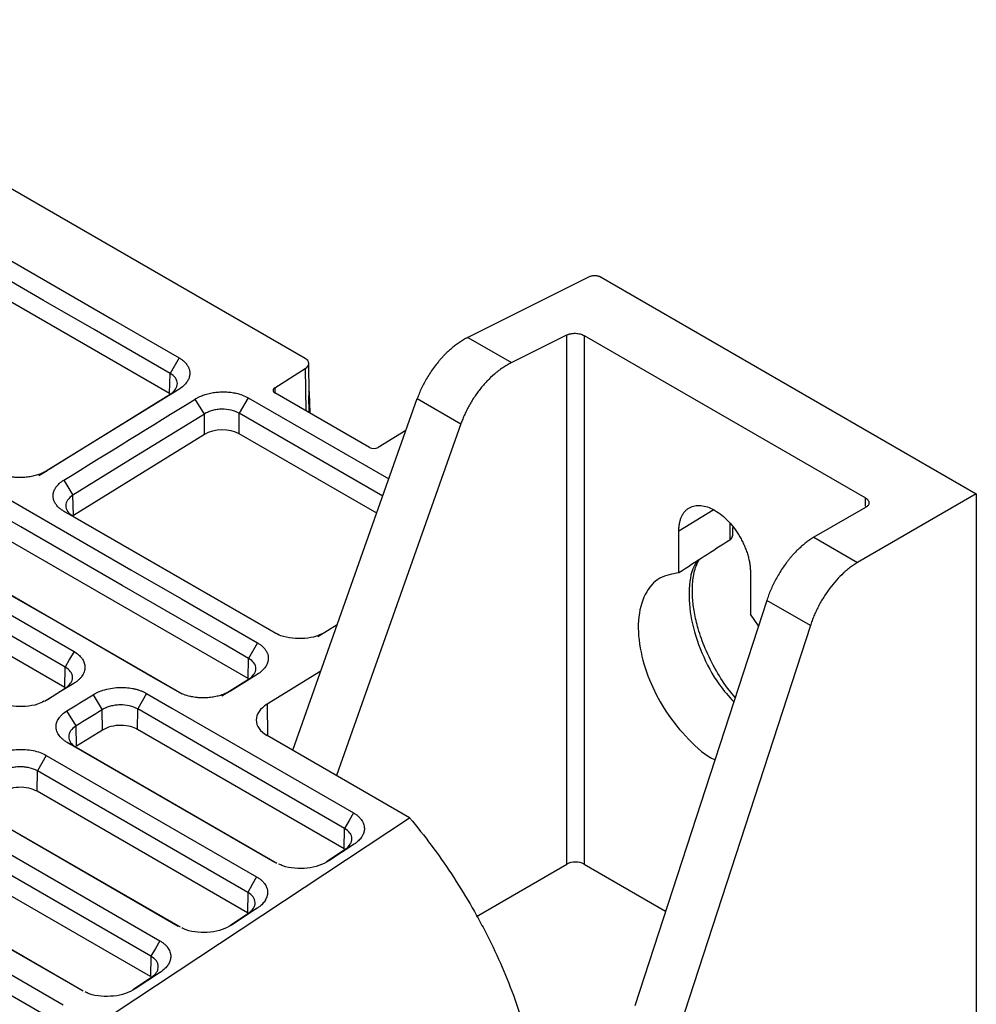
# Model space of a CAD drawing. Header units: millimetres. Extents: x -1111 to 1147, y -743 to 1146.
# Tile 203 of 203: x 1014 to 1091, y 1015 to 1095. Entities that reach past the tile are written whole.
import ezdxf

# ---------------------------------------------------------------- set-up
doc = ezdxf.new("R2010")
doc.units = ezdxf.units.MM

msp = doc.modelspace()

# ---------------------------------------------------------------- linework, layer by layer
at = {"color": 7, "linetype": 'Continuous', "lineweight": 25}
for p, q in [((989.538, 1094.674), (1037.081, 1067.228)), ((1032.455, 1041.257), (950.429, 1088.61)), ((950.467, 1082.635), (1018.349, 1043.448)), ((1017.63, 1042.188), (949.748, 1081.375)), ((1017.605, 1040.537), (949.723, 1079.725)), ((1060.103, 1073.819), (1050.274, 1068.911)), ((1061.075, 1073.79), (1091.498, 1056.227)), ((1026.092, 1064.362), (1010.533, 1073.344)), ((1050.274, 1068.911), (1053.809, 1066.87)), ((1053.809, 1066.87), (1058.304, 1069.114)), ((1058.304, 1026.204), (1058.304, 1069.114)), ((1059.693, 1069.073), (1082.503, 1055.905)), ((1059.693, 1069.073), (1059.693, 1026.217)), ((1026.86, 1067.258), (1026.141, 1065.998)), ((1037.411, 1064.344), (1037.374, 1066.816)), ((1026.092, 1064.362), (1026.141, 1065.998)), ((1034.627, 1064.839), (1037.088, 1066.386)), ((1015.484, 1057.728), (1026.14, 1064.308)), ((1026.835, 1064.695), (1016.179, 1058.115)), ((1026.835, 1064.695), (1026.14, 1064.308)), ((1042.3, 1059.991), (1034.63, 1064.418)), ((1037.404, 1062.817), (1037.377, 1064.183)), ((1037.498, 1062.763), (1037.448, 1064.416)), ((1028.919, 1062.704), (1028.175, 1063.921)), ((1032.465, 1064.022), (1031.746, 1062.762)), ((1032.465, 1064.022), (1043.868, 1057.44)), ((1036.081, 1035.444), (1046.175, 1063.956)), ((1046.175, 1063.956), (1049.71, 1061.915)), ((1028.919, 1061.04), (1028.919, 1062.704)), ((1043.375, 1056.049), (1031.746, 1062.762)), ((1031.746, 1061.098), (1031.746, 1062.762)), ((1049.71, 1061.915), (1039.617, 1033.403)), ((1028.919, 1061.04), (1018.312, 1054.491)), ((1042.886, 1054.667), (1031.746, 1061.098)), ((1045.259, 1061.371), (1043.004, 1060.003)), ((1015.484, 1057.728), (1016.179, 1058.115)), ((1017.519, 1057.341), (1018.263, 1056.124)), ((1018.312, 1054.491), (1018.263, 1056.124)), ((1091.498, 1056.227), (1081.871, 1050.67)), ((1091.498, 1056.227), (1091.498, 940.653)), ((1034.563, 1044.982), (1017.545, 1054.807)), ((1017.545, 1054.807), (1018.264, 1054.434)), ((1082.527, 1055.131), (1078.336, 1052.711)), ((1018.264, 1054.434), (1034.903, 1044.829)), ((1067.385, 1049.829), (1067.385, 1053.229)), ((1071.772, 1053.016), (1071.772, 1053.497)), ((1078.336, 1052.711), (1081.871, 1050.67)), ((1073.184, 1049.882), (1073.184, 1046.482)), ((1074.513, 1047.597), (1063.81, 1014.728)), ((1078.049, 1045.556), (1074.513, 1047.597)), ((1073.841, 1045.534), (1073.184, 1046.482)), ((1038.111, 1044.666), (1039.691, 1045.641)), ((1078.049, 1045.556), (1067.346, 1012.687)), ((1033.224, 1044.153), (1032.505, 1042.894)), ((1032.455, 1041.257), (1032.505, 1042.894)), ((1017.605, 1040.537), (1017.63, 1042.188)), ((1038.354, 1041.865), (1034.002, 1039.178)), ((1030.333, 1039.863), (1032.504, 1041.204)), ((1033.199, 1041.59), (1031.028, 1040.249)), ((1033.199, 1041.59), (1032.504, 1041.204)), ((1018.325, 1040.854), (1017.63, 1040.468)), ((1031.028, 1040.249), (1030.333, 1039.863)), ((1019.892, 1039.949), (1020.636, 1038.732)), ((1024.233, 1040.051), (1023.514, 1038.791)), ((1018.515, 1037.422), (1017.771, 1038.639)), ((1020.661, 1037.084), (1020.636, 1038.732)), ((1023.489, 1037.141), (1023.514, 1038.791)), ((1018.539, 1035.774), (1018.515, 1037.422)), ((1020.661, 1037.084), (1018.539, 1035.774)), ((1040.257, 1027.461), (1023.489, 1037.141)), ((1045.559, 1029.972), (1034.003, 1036.643)), ((1034.637, 1026.354), (1017.796, 1036.076)), ((1018.515, 1035.703), (1034.795, 1026.305)), ((1016.101, 1035.03), (1015.382, 1033.77)), ((1016.101, 1035.03), (1033.153, 1025.186)), ((1015.357, 1032.119), (1015.382, 1033.77)), ((1032.434, 1023.926), (1015.382, 1033.77)), ((1032.409, 1022.276), (1015.357, 1032.119)), ((1026.79, 1021.169), (1009.664, 1031.055)), ((1010.383, 1030.682), (1026.947, 1021.12)), ((1000.88, 1000.453), (1045.559, 1029.972)), ((1007.969, 1030.009), (1025.305, 1020.001)), ((1040.257, 1027.461), (1040.281, 1029.111)), ((1024.586, 1018.741), (1007.25, 1028.749)), ((1038.819, 1026.424), (1040.331, 1027.423)), ((1041.051, 1027.824), (1039.004, 1026.472)), ((1041.051, 1027.824), (1040.331, 1027.423)), ((1024.561, 1017.091), (1007.226, 1027.098)), ((1018.942, 1015.984), (1001.532, 1026.034)), ((1050.969, 1021.97), (1058.304, 1026.204)), ((1059.693, 1026.217), (1066.308, 1022.399)), ((1002.251, 1025.661), (1019.099, 1015.935)), ((1032.434, 1023.926), (1032.409, 1022.276)), ((1032.483, 1022.238), (1033.203, 1022.639)), ((1024.586, 1018.741), (1024.561, 1017.091)), ((1023.123, 1016.054), (1024.635, 1017.053)), ((1025.356, 1017.454), (1023.308, 1016.102)), ((1024.635, 1017.053), (1025.356, 1017.454))]:
    msp.add_line(p, q, dxfattribs=at)
at = {"color": 250, "linetype": 'Continuous', "lineweight": 25}
for p, q in [((1037.088, 1066.386), (1037.139, 1062.97)), ((1034.627, 1064.839), (1034.633, 1064.436)), ((1082.503, 1055.241), (1082.503, 1055.905)), ((1067.385, 1053.229), (1070.16, 1054.946)), ((1082.503, 1055.117), (1082.503, 1055.154)), ((1071.504, 1053.86), (1071.504, 1052.481)), ((1034.002, 1039.178), (1034.041, 1036.621))]:
    msp.add_line(p, q, dxfattribs=at)
at = {"color": 7, "linetype": 'Continuous', "lineweight": 25, "flags": 128}
for points in [[(951.148, 1091.535), (953.2, 1090.35), (961.407, 1085.613), (965.51, 1083.244), (969.613, 1080.875), (973.717, 1078.506), (981.924, 1073.769), (986.027, 1071.4), (990.13, 1069.031), (994.234, 1066.662), (1002.441, 1061.924), (1006.544, 1059.555), (1010.647, 1057.187), (1014.751, 1054.818), (1022.958, 1050.08), (1027.061, 1047.711), (1033.224, 1044.153)], [(1032.505, 1042.894), (1030.453, 1044.078), (1022.246, 1048.816), (1018.143, 1051.185), (1014.04, 1053.553), (1009.936, 1055.922), (1001.729, 1060.66), (997.626, 1063.029), (993.523, 1065.398), (989.419, 1067.766), (981.212, 1072.504), (977.109, 1074.873), (973.006, 1077.242), (968.902, 1079.611), (952.488, 1089.086), (950.429, 1090.275)], [(1026.785, 1040.18), (1024.802, 1041.324), (1016.872, 1045.902), (1012.907, 1048.191), (1008.942, 1050.48), (1004.976, 1052.77), (997.046, 1057.348), (993.081, 1059.637), (989.116, 1061.926), (981.185, 1066.504), (977.22, 1068.793), (973.255, 1071.082), (965.325, 1075.66), (961.359, 1077.949), (957.394, 1080.238), (953.429, 1082.527), (944.713, 1087.559)], [(945.432, 1087.186), (947.414, 1086.042), (955.345, 1081.464), (959.31, 1079.175), (963.275, 1076.885), (967.24, 1074.596), (975.171, 1070.018), (979.136, 1067.729), (983.101, 1065.44), (991.031, 1060.862), (994.996, 1058.573), (998.962, 1056.284), (1006.892, 1051.706), (1010.857, 1049.417), (1014.822, 1047.128), (1018.788, 1044.839), (1027.125, 1040.026)], [(1011.252, 1076.268), (1013.304, 1075.084), (1017.408, 1072.715), (1021.512, 1070.345), (1026.86, 1067.258)], [(1026.141, 1065.998), (1024.089, 1067.183), (1019.985, 1069.552), (1015.881, 1071.921), (1010.533, 1075.008)], [(1028.919, 1062.704), (1026.901, 1061.458), (1022.582, 1058.791), (1018.263, 1056.124)], [(1018.349, 1043.448), (1017.989, 1042.818), (1017.63, 1042.188)], [(1015.959, 1039.436), (1016.569, 1039.813), (1017.63, 1040.468)], [(1018.325, 1040.854), (1017.264, 1040.199), (1016.203, 1039.544)], [(1024.233, 1040.051), (1026.284, 1038.867), (1034.491, 1034.129), (1041, 1030.371)], [(1040.281, 1029.111), (1038.23, 1030.296), (1030.023, 1035.033), (1023.514, 1038.791)], [(1017.796, 1036.076), (1018.155, 1035.89), (1018.515, 1035.703)], [(1041, 1030.371), (1040.641, 1029.741), (1040.281, 1029.111)], [(999.838, 1024.988), (1001.889, 1023.803), (1010.096, 1019.066), (1017.457, 1014.816)], [(1033.153, 1025.186), (1032.793, 1024.556), (1032.434, 1023.926)], [(999.119, 1023.728), (1001.17, 1022.543), (1009.377, 1017.806), (1016.738, 1013.556)], [(1033.203, 1022.639), (1032.18, 1021.963), (1031.156, 1021.287)], [(1030.971, 1021.239), (1031.459, 1021.561), (1032.483, 1022.238)], [(1025.305, 1020.001), (1024.945, 1019.371), (1024.586, 1018.741)]]:
    msp.add_lwpolyline(points, dxfattribs=at)
at = {"color": 7, "linetype": 'Continuous', "lineweight": 25}
for centre, major_axis, ratio, start_param, end_param in [((1036.374, 1066.791), (1, 0.031), 0.597368, 5.488315, 7.050384), ((1036.448, 1064.385), (1, 0.031), 0.597368, 5.886123, 6.589549), ((1036.411, 1064.318), (1, 0.031), 0.597368, 6.002896, 6.273561), ((1030.332, 1060.223), (2, 0.064), 0.597533, 0.766538, 2.336422), ((1042.653, 1060.209), (0.5, 0.016), 0.596644, 3.908232, 5.470302), ((1036.123, 1037.953), (2.999, 0.093), 0.597145, 2.337751, 3.908776), ((1058.986, 1025.781), (1, 0.031), 0.597073, 0.766686, 2.302576)]:
    msp.add_ellipse(centre, major_axis=major_axis, ratio=ratio, start_param=start_param, end_param=end_param, dxfattribs=at)
for points, knots in [([(1061.075, 1073.79), (1061.054, 1073.801), (1061.012, 1073.824), (1060.941, 1073.852), (1060.848, 1073.881), (1060.732, 1073.905), (1060.593, 1073.916), (1060.453, 1073.913), (1060.322, 1073.894), (1060.202, 1073.863), (1060.136, 1073.834), (1060.103, 1073.819)], [0, 0, 0, 0, 0.080267, 0.160037, 0.240537, 0.370007, 0.499995, 0.629494, 0.759512, 0.879625, 1, 1, 1, 1]), ([(1050.274, 1068.911), (1050.214, 1068.88), (1050.096, 1068.819), (1049.921, 1068.72), (1049.751, 1068.616), (1049.588, 1068.509), (1049.43, 1068.399), (1049.279, 1068.288), (1049.133, 1068.175), (1048.994, 1068.061), (1048.861, 1067.947), (1048.734, 1067.834), (1048.613, 1067.722), (1048.499, 1067.612), (1048.39, 1067.503), (1048.287, 1067.397), (1048.191, 1067.294), (1048.1, 1067.194), (1048.015, 1067.098), (1047.935, 1067.005), (1047.773, 1066.811), (1047.535, 1066.507), (1047.238, 1066.083), (1046.969, 1065.654), (1046.728, 1065.224), (1046.515, 1064.796), (1046.329, 1064.374), (1046.226, 1064.094), (1046.175, 1063.956)], [0, 0, 0, 0, 0.035631, 0.070227, 0.10379, 0.136318, 0.167812, 0.198272, 0.227697, 0.256089, 0.283446, 0.309768, 0.335057, 0.359311, 0.382531, 0.404716, 0.425868, 0.445985, 0.465067, 0.483115, 0.500129, 0.576961, 0.651985, 0.725202, 0.796612, 0.866215, 0.93401, 1, 1, 1, 1]), ([(1058.304, 1069.114), (1058.327, 1069.125), (1058.373, 1069.147), (1058.449, 1069.175), (1058.529, 1069.199), (1058.646, 1069.226), (1058.804, 1069.248), (1059.003, 1069.253), (1059.203, 1069.237), (1059.388, 1069.198), (1059.556, 1069.144), (1059.647, 1069.097), (1059.693, 1069.073)], [0, 0, 0, 0, 0.060374, 0.120274, 0.180217, 0.240721, 0.370302, 0.500221, 0.629773, 0.759662, 0.879743, 1, 1, 1, 1]), ([(1026.86, 1067.258), (1026.899, 1067.236), (1026.975, 1067.189), (1027.07, 1067.124), (1027.171, 1067.047), (1027.254, 1066.977), (1027.349, 1066.885), (1027.417, 1066.81), (1027.494, 1066.713), (1027.561, 1066.614), (1027.616, 1066.512), (1027.658, 1066.418), (1027.688, 1066.333), (1027.728, 1066.18), (1027.747, 1065.967), (1027.714, 1065.766), (1027.665, 1065.611), (1027.62, 1065.502), (1027.562, 1065.395), (1027.448, 1065.217), (1027.238, 1064.978), (1026.979, 1064.783), (1026.835, 1064.695)], [2, 2, 2, 2, 2.113026, 2.228372, 2.304805, 2.456708, 2.532259, 2.682731, 2.757736, 2.90746, 3.057064, 3.131915, 3.245566, 3.361694, 3.67119, 3.980626, 4.058024, 4.212601, 4.366981, 4.444208, 4.865254, 5.285547, 5.285547, 5.285547, 5.285547]), ([(1053.809, 1066.87), (1053.75, 1066.839), (1053.632, 1066.779), (1053.455, 1066.678), (1053.279, 1066.571), (1053.104, 1066.456), (1052.929, 1066.333), (1052.755, 1066.203), (1052.431, 1065.944), (1051.965, 1065.521), (1051.387, 1064.884), (1050.858, 1064.184), (1050.471, 1063.563), (1050.199, 1063.057), (1050.017, 1062.68), (1049.852, 1062.299), (1049.757, 1062.043), (1049.71, 1061.915)], [0, 0, 0, 0, 0.035114, 0.070089, 0.104982, 0.139848, 0.174747, 0.209733, 0.244865, 0.372441, 0.500086, 0.627644, 0.755267, 0.816593, 0.877619, 0.938653, 1, 1, 1, 1]), ([(1026.14, 1064.308), (1026.326, 1064.429), (1026.474, 1064.568), (1026.624, 1064.789), (1026.662, 1064.866), (1026.713, 1065.021), (1026.726, 1065.098), (1026.727, 1065.331), (1026.674, 1065.486), (1026.475, 1065.765), (1026.327, 1065.893), (1026.141, 1065.998)], [0, 0, 0, 0, 0.25, 0.25, 0.375, 0.375, 0.5, 0.5, 0.75, 0.75, 1, 1, 1, 1]), ([(1028.175, 1063.921), (1028.253, 1063.969), (1028.42, 1064.062), (1028.664, 1064.172), (1028.955, 1064.28), (1029.295, 1064.378), (1029.655, 1064.446), (1030.023, 1064.49), (1030.397, 1064.511), (1030.734, 1064.499), (1030.991, 1064.475), (1031.173, 1064.452), (1031.351, 1064.421), (1031.637, 1064.36), (1032.019, 1064.246), (1032.325, 1064.103), (1032.465, 1064.022)], [2, 2, 2, 2, 2.228679, 2.463688, 2.618845, 2.926985, 3.234605, 3.389374, 3.698809, 4.008338, 4.085776, 4.240461, 4.394986, 4.472293, 4.87644, 5.285383, 5.285383, 5.285383, 5.285383]), ([(1034.627, 1064.839), (1034.535, 1064.781), (1034.483, 1064.703), (1034.484, 1064.548), (1034.537, 1064.472), (1034.63, 1064.418)], [0, 0, 0, 0, 0.5, 0.5, 1, 1, 1, 1]), ([(1031.746, 1062.762), (1031.56, 1062.872), (1031.337, 1062.958), (1030.856, 1063.072), (1030.591, 1063.1), (1030.201, 1063.093), (1030.069, 1063.083), (1029.812, 1063.047), (1029.688, 1063.021), (1029.447, 1062.954), (1029.33, 1062.913), (1029.113, 1062.818), (1029.012, 1062.764), (1028.919, 1062.704)], [0, 0, 0, 0, 0.25, 0.25, 0.5, 0.5, 0.625, 0.625, 0.75, 0.75, 0.875, 0.875, 1, 1, 1, 1]), ([(1016.179, 1058.115), (1016.127, 1058.083), (1015.968, 1057.992), (1015.735, 1057.884), (1015.426, 1057.77), (1015.101, 1057.677), (1014.754, 1057.611), (1014.39, 1057.567), (1014.013, 1057.548), (1013.674, 1057.561), (1013.415, 1057.585), (1013.232, 1057.609), (1013.054, 1057.641), (1012.766, 1057.704), (1012.383, 1057.819), (1012.076, 1057.964), (1011.936, 1058.045)], [2, 2, 2, 2, 2.153367, 2.456306, 2.606443, 2.90527, 3.20398, 3.36266, 3.679778, 3.996864, 4.076189, 4.23462, 4.392828, 4.471951, 4.88519, 5.302523, 5.302523, 5.302523, 5.302523]), ([(1017.545, 1054.807), (1017.466, 1054.852), (1017.318, 1054.948), (1017.146, 1055.088), (1016.978, 1055.255), (1016.827, 1055.451), (1016.726, 1055.661), (1016.663, 1055.879), (1016.642, 1056.104), (1016.674, 1056.307), (1016.724, 1056.463), (1016.761, 1056.551), (1016.817, 1056.659), (1016.923, 1056.83), (1017.14, 1057.076), (1017.383, 1057.257), (1017.519, 1057.341)], [2, 2, 2, 2, 2.232886, 2.466113, 2.620349, 2.927094, 3.233599, 3.392227, 3.709325, 4.026521, 4.105887, 4.264407, 4.343566, 4.501859, 4.899147, 5.302804, 5.302804, 5.302804, 5.302804]), ([(1018.263, 1056.124), (1018.076, 1056.007), (1017.931, 1055.874), (1017.729, 1055.579), (1017.677, 1055.425), (1017.677, 1055.19), (1017.69, 1055.113), (1017.741, 1054.962), (1017.779, 1054.887), (1017.88, 1054.744), (1017.941, 1054.677), (1018.086, 1054.549), (1018.17, 1054.489), (1018.264, 1054.434)], [0, 0, 0, 0, 0.25, 0.25, 0.5, 0.5, 0.625, 0.625, 0.75, 0.75, 0.875, 0.875, 1, 1, 1, 1]), ([(1067.385, 1053.229), (1067.386, 1053.283), (1067.387, 1053.392), (1067.398, 1053.549), (1067.415, 1053.701), (1067.439, 1053.847), (1067.469, 1053.988), (1067.507, 1054.123), (1067.551, 1054.253), (1067.62, 1054.42), (1067.722, 1054.613), (1067.872, 1054.814), (1068.045, 1054.983), (1068.301, 1055.158), (1068.664, 1055.293), (1069.161, 1055.313), (1069.708, 1055.192), (1070.285, 1054.925), (1070.862, 1054.526), (1071.408, 1054.016), (1071.905, 1053.422), (1072.268, 1052.868), (1072.524, 1052.398), (1072.697, 1052.029), (1072.847, 1051.655), (1072.97, 1051.282), (1073.066, 1050.916), (1073.134, 1050.56), (1073.176, 1050.213), (1073.181, 1049.992), (1073.184, 1049.882)], [0, 0, 0, 0, 0.015651, 0.031191, 0.046658, 0.062089, 0.077521, 0.092991, 0.108538, 0.124197, 0.156142, 0.188126, 0.219857, 0.251629, 0.312722, 0.373855, 0.436312, 0.500018, 0.563724, 0.626181, 0.687273, 0.748407, 0.780139, 0.81191, 0.843855, 0.875839, 0.907021, 0.937909, 0.968803, 1, 1, 1, 1]), ([(1082.503, 1055.905), (1082.524, 1055.892), (1082.566, 1055.866), (1082.621, 1055.824), (1082.67, 1055.779), (1082.727, 1055.714), (1082.779, 1055.626), (1082.802, 1055.515), (1082.786, 1055.404), (1082.731, 1055.301), (1082.646, 1055.207), (1082.566, 1055.156), (1082.527, 1055.131)], [0, 0, 0, 0, 0.0603372, 0.1202023, 0.1801138, 0.240589, 0.3701259, 0.5000293, 0.6295958, 0.7595293, 0.8796719, 1, 1, 1, 1]), ([(1071.504, 1052.481), (1071.547, 1052.515), (1071.636, 1052.583), (1071.719, 1052.723), (1071.767, 1052.87), (1071.768, 1052.971), (1071.769, 1053.016)], [0, 0, 0, 0, 0.263492, 0.536772, 0.792546, 1, 1, 1, 1]), ([(1078.336, 1052.711), (1078.28, 1052.678), (1078.169, 1052.613), (1078.006, 1052.506), (1077.848, 1052.396), (1077.696, 1052.283), (1077.548, 1052.167), (1077.407, 1052.05), (1077.271, 1051.931), (1077.141, 1051.812), (1077.017, 1051.693), (1076.899, 1051.575), (1076.786, 1051.458), (1076.68, 1051.343), (1076.578, 1051.23), (1076.483, 1051.12), (1076.393, 1051.013), (1076.308, 1050.91), (1076.229, 1050.81), (1076.155, 1050.714), (1076.003, 1050.514), (1075.781, 1050.201), (1075.504, 1049.766), (1075.253, 1049.326), (1075.029, 1048.886), (1074.831, 1048.45), (1074.657, 1048.02), (1074.561, 1047.737), (1074.513, 1047.597)], [0, 0, 0, 0, 0.035631, 0.070228, 0.10379, 0.136319, 0.167813, 0.198273, 0.227698, 0.25609, 0.283447, 0.309769, 0.335058, 0.359312, 0.382532, 0.404717, 0.425868, 0.445985, 0.465067, 0.483116, 0.500129, 0.576961, 0.651986, 0.725202, 0.796612, 0.866215, 0.934011, 1, 1, 1, 1]), ([(1071.951, 1039.729), (1071.791, 1039.914), (1071.229, 1040.566), (1070.373, 1041.908), (1069.514, 1043.612), (1068.944, 1045.223), (1068.622, 1046.6), (1068.465, 1047.877), (1068.484, 1049.125), (1068.672, 1050.2), (1068.929, 1050.691), (1069.033, 1050.89)], [0, 0, 0, 0, 0.054273, 0.191025, 0.336876, 0.462348, 0.567475, 0.665521, 0.783405, 0.912308, 1, 1, 1, 1]), ([(1081.871, 1050.67), (1081.816, 1050.637), (1081.706, 1050.572), (1081.541, 1050.465), (1081.377, 1050.351), (1081.213, 1050.228), (1081.05, 1050.099), (1080.888, 1049.962), (1080.586, 1049.691), (1080.151, 1049.25), (1079.612, 1048.59), (1079.119, 1047.869), (1078.758, 1047.233), (1078.504, 1046.717), (1078.334, 1046.332), (1078.18, 1045.945), (1078.093, 1045.686), (1078.049, 1045.556)], [0, 0, 0, 0, 0.035114, 0.070089, 0.104982, 0.139848, 0.174747, 0.209733, 0.244865, 0.372441, 0.500086, 0.627644, 0.755267, 0.816593, 0.877619, 0.938653, 1, 1, 1, 1]), ([(1067.385, 1049.829), (1066.847, 1049.734), (1065.718, 1049.536), (1064.542, 1048.173), (1063.985, 1046.067), (1064.189, 1043.488), (1065.027, 1040.888), (1066.363, 1038.403), (1068.143, 1036.277), (1069.581, 1034.949), (1070.3, 1034.683), (1070.307, 1034.681)], [0, 0, 0, 0, 0.11681, 0.244963, 0.378121, 0.508341, 0.628641, 0.741806, 0.86639, 0.998604, 1, 1, 1, 1]), ([(1038.509, 1044.921), (1038.345, 1044.839), (1037.921, 1044.629), (1037.045, 1044.482), (1036.038, 1044.49), (1035.173, 1044.677), (1034.741, 1044.894), (1034.563, 1044.982)], [0, 0, 0, 0, 0.144509, 0.373335, 0.60434, 0.837311, 1, 1, 1, 1]), ([(1033.224, 1044.153), (1033.263, 1044.131), (1033.339, 1044.085), (1033.434, 1044.019), (1033.535, 1043.943), (1033.618, 1043.872), (1033.713, 1043.78), (1033.781, 1043.705), (1033.858, 1043.608), (1033.925, 1043.509), (1033.98, 1043.407), (1034.021, 1043.314), (1034.052, 1043.228), (1034.092, 1043.075), (1034.111, 1042.863), (1034.078, 1042.661), (1034.029, 1042.507), (1033.984, 1042.397), (1033.926, 1042.29), (1033.812, 1042.112), (1033.602, 1041.873), (1033.343, 1041.679), (1033.199, 1041.59)], [2, 2, 2, 2, 2.113027, 2.228372, 2.304805, 2.456709, 2.532259, 2.682731, 2.757735, 2.907457, 3.057057, 3.131908, 3.245557, 3.361684, 3.671179, 3.980619, 4.058017, 4.212595, 4.366975, 4.444202, 4.865246, 5.285539, 5.285539, 5.285539, 5.285539]), ([(1018.349, 1043.448), (1018.483, 1043.37), (1018.725, 1043.2), (1018.931, 1042.981), (1019.054, 1042.803), (1019.112, 1042.699), (1019.168, 1042.569), (1019.229, 1042.376), (1019.251, 1042.079), (1019.157, 1041.711), (1018.97, 1041.41), (1018.788, 1041.213), (1018.638, 1041.076), (1018.495, 1040.964), (1018.373, 1040.884), (1018.325, 1040.854)], [2, 2, 2, 2, 2.391998, 2.782203, 2.878076, 3.067866, 3.161905, 3.34852, 3.75212, 4.187221, 4.62408, 4.844968, 4.956328, 5.181294, 5.323885, 5.323885, 5.323885, 5.323885]), ([(1032.504, 1041.204), (1032.69, 1041.324), (1032.838, 1041.463), (1032.988, 1041.685), (1033.026, 1041.762), (1033.077, 1041.916), (1033.09, 1041.993), (1033.091, 1042.226), (1033.038, 1042.382), (1032.839, 1042.66), (1032.691, 1042.788), (1032.505, 1042.894)], [0, 0, 0, 0, 0.25, 0.25, 0.375, 0.375, 0.5, 0.5, 0.75, 0.75, 1, 1, 1, 1]), ([(1017.63, 1040.468), (1017.82, 1040.589), (1017.968, 1040.726), (1018.122, 1040.952), (1018.16, 1041.029), (1018.212, 1041.185), (1018.226, 1041.266), (1018.226, 1041.424), (1018.213, 1041.502), (1018.162, 1041.656), (1018.123, 1041.732), (1017.971, 1041.946), (1017.82, 1042.078), (1017.63, 1042.188)], [0, 0, 0, 0, 0.25, 0.25, 0.375, 0.375, 0.5, 0.5, 0.625, 0.625, 0.75, 0.75, 1, 1, 1, 1]), ([(1019.892, 1039.949), (1019.949, 1039.984), (1020.07, 1040.054), (1020.243, 1040.138), (1020.449, 1040.227), (1020.787, 1040.35), (1021.307, 1040.477), (1021.944, 1040.546), (1022.542, 1040.537), (1022.999, 1040.478), (1023.293, 1040.414), (1023.497, 1040.36), (1023.656, 1040.31), (1023.925, 1040.211), (1024.102, 1040.126), (1024.233, 1040.051)], [2, 2, 2, 2, 2.166943, 2.339989, 2.455082, 2.685007, 3.145577, 3.597361, 4.006952, 4.379961, 4.566694, 4.660283, 4.848123, 4.942485, 5.323855, 5.323855, 5.323855, 5.323855]), ([(1031.028, 1040.249), (1030.976, 1040.218), (1030.817, 1040.126), (1030.585, 1040.019), (1030.276, 1039.905), (1029.95, 1039.812), (1029.603, 1039.746), (1029.24, 1039.702), (1028.862, 1039.682), (1028.523, 1039.695), (1028.264, 1039.72), (1028.081, 1039.744), (1027.903, 1039.776), (1027.615, 1039.839), (1027.232, 1039.954), (1026.925, 1040.099), (1026.785, 1040.18)], [2, 2, 2, 2, 2.153367, 2.456306, 2.606443, 2.905271, 3.203983, 3.362663, 3.679779, 3.996861, 4.076184, 4.234613, 4.392819, 4.471942, 4.885182, 5.302517, 5.302517, 5.302517, 5.302517]), ([(1015.905, 1039.412), (1015.738, 1039.329), (1015.307, 1039.116), (1014.418, 1038.966), (1013.403, 1038.978), (1012.635, 1039.132), (1012.288, 1039.3), (1012.201, 1039.342)], [0, 0, 0, 0, 0.158557, 0.40871, 0.661149, 0.915241, 1, 1, 1, 1]), ([(1017.796, 1036.076), (1017.757, 1036.099), (1017.643, 1036.168), (1017.471, 1036.292), (1017.322, 1036.427), (1017.14, 1036.626), (1016.967, 1036.898), (1016.876, 1037.272), (1016.912, 1037.626), (1017.024, 1037.898), (1017.14, 1038.074), (1017.236, 1038.196), (1017.324, 1038.291), (1017.497, 1038.453), (1017.642, 1038.56), (1017.771, 1038.639)], [1.999996, 1.999996, 1.999996, 1.999996, 2.11567, 2.34621, 2.5763, 2.691402, 3.152841, 3.605633, 4.01674, 4.391287, 4.578594, 4.672402, 4.860525, 4.954937, 5.335788, 5.335788, 5.335788, 5.335788]), ([(1023.514, 1038.791), (1023.324, 1038.901), (1023.098, 1038.987), (1022.608, 1039.101), (1022.338, 1039.128), (1021.941, 1039.121), (1021.807, 1039.111), (1021.545, 1039.075), (1021.419, 1039.049), (1021.174, 1038.983), (1021.054, 1038.941), (1020.834, 1038.847), (1020.731, 1038.793), (1020.636, 1038.732)], [0, 0, 0, 0, 0.25, 0.25, 0.5, 0.5, 0.625, 0.625, 0.75, 0.75, 0.875, 0.875, 1, 1, 1, 1]), ([(1018.515, 1037.422), (1018.325, 1037.301), (1018.175, 1037.162), (1017.972, 1036.864), (1017.919, 1036.702), (1017.919, 1036.466), (1017.932, 1036.387), (1017.984, 1036.233), (1018.023, 1036.158), (1018.124, 1036.015), (1018.188, 1035.946), (1018.335, 1035.817), (1018.42, 1035.758), (1018.515, 1035.703)], [0, 0, 0, 0, 0.25, 0.25, 0.5, 0.5, 0.625, 0.625, 0.75, 0.75, 0.875, 0.875, 1, 1, 1, 1]), ([(1023.489, 1037.141), (1023.34, 1037.227), (1023.152, 1037.307), (1022.702, 1037.424), (1022.44, 1037.461), (1021.89, 1037.465), (1021.604, 1037.431), (1021.081, 1037.298), (1020.847, 1037.198), (1020.661, 1037.084)], [0, 0, 0, 0, 0.25, 0.25, 0.5, 0.5, 0.75, 0.75, 1, 1, 1, 1]), ([(1011.76, 1034.928), (1011.895, 1035.011), (1012.192, 1035.165), (1012.693, 1035.342), (1013.23, 1035.461), (1013.809, 1035.523), (1014.417, 1035.518), (1015.034, 1035.434), (1015.61, 1035.274), (1015.947, 1035.119), (1016.101, 1035.03)], [2, 2, 2, 2, 2.394718, 2.794207, 3.182794, 3.563019, 3.999066, 4.434324, 4.874056, 5.323466, 5.323466, 5.323466, 5.323466]), ([(1015.382, 1033.77), (1015.192, 1033.88), (1014.966, 1033.966), (1014.598, 1034.051), (1014.468, 1034.073), (1014.207, 1034.099), (1014.076, 1034.105), (1013.809, 1034.1), (1013.675, 1034.09), (1013.415, 1034.054), (1013.288, 1034.028), (1012.917, 1033.928), (1012.694, 1033.832), (1012.504, 1033.711)], [0, 0, 0, 0, 0.25, 0.25, 0.375, 0.375, 0.5, 0.5, 0.625, 0.625, 0.75, 0.75, 1, 1, 1, 1]), ([(1015.357, 1032.119), (1015.172, 1032.227), (1014.937, 1032.317), (1014.414, 1032.429), (1014.128, 1032.451), (1013.578, 1032.425), (1013.316, 1032.378), (1012.867, 1032.242), (1012.678, 1032.155), (1012.529, 1032.063)], [0, 0, 0, 0, 0.25, 0.25, 0.5, 0.5, 0.75, 0.75, 1, 1, 1, 1]), ([(1041, 1030.371), (1041.038, 1030.349), (1041.148, 1030.282), (1041.315, 1030.162), (1041.459, 1030.032), (1041.636, 1029.84), (1041.805, 1029.577), (1041.902, 1029.216), (1041.884, 1028.949), (1041.834, 1028.756), (1041.786, 1028.626), (1041.72, 1028.498), (1041.607, 1028.322), (1041.462, 1028.152), (1041.249, 1027.964), (1041.123, 1027.872), (1041.051, 1027.824)], [2, 2, 2, 2, 2.110261, 2.330042, 2.549345, 2.659009, 3.098191, 3.528864, 3.925348, 4.01727, 4.200883, 4.384528, 4.476492, 4.846315, 5.033236, 5.250801, 5.250801, 5.250801, 5.250801]), ([(1045.559, 1029.972), (1046.768, 1028.522), (1047.896, 1027.003), (1049.468, 1024.623), (1049.972, 1023.813), (1050.697, 1022.571), (1050.933, 1022.153), (1051.395, 1021.307), (1051.621, 1020.878), (1052.712, 1018.729), (1053.46, 1017), (1054.397, 1014.394), (1054.678, 1013.523), (1055.05, 1012.213), (1055.166, 1011.774), (1055.378, 1010.902), (1055.475, 1010.468), (1055.562, 1010.037)], [0, 0, 0, 0, 0.25, 0.25, 0.375, 0.375, 0.4375, 0.4375, 0.5, 0.5, 0.75, 0.75, 0.875, 0.875, 0.9375, 0.9375, 1, 1, 1, 1]), ([(1040.331, 1027.423), (1040.51, 1027.545), (1040.648, 1027.681), (1040.789, 1027.904), (1040.824, 1027.98), (1040.869, 1028.133), (1040.879, 1028.212), (1040.875, 1028.367), (1040.861, 1028.443), (1040.807, 1028.593), (1040.767, 1028.667), (1040.615, 1028.876), (1040.467, 1029.004), (1040.281, 1029.111)], [0, 0, 0, 0, 0.25, 0.25, 0.375, 0.375, 0.5, 0.5, 0.625, 0.625, 0.75, 0.75, 1, 1, 1, 1]), ([(1039.004, 1026.472), (1038.751, 1026.334), (1038.244, 1026.057), (1037.253, 1025.854), (1036.233, 1025.849), (1035.424, 1025.991), (1035.048, 1026.17), (1034.936, 1026.223)], [0, 0, 0, 0, 0.224012, 0.448271, 0.674375, 0.902096, 1, 1, 1, 1]), ([(1033.153, 1025.186), (1033.19, 1025.164), (1033.3, 1025.097), (1033.467, 1024.977), (1033.612, 1024.847), (1033.788, 1024.655), (1033.958, 1024.392), (1034.054, 1024.031), (1034.036, 1023.764), (1033.987, 1023.572), (1033.939, 1023.441), (1033.872, 1023.314), (1033.76, 1023.138), (1033.616, 1022.968), (1033.402, 1022.78), (1033.276, 1022.687), (1033.203, 1022.639)], [2, 2, 2, 2, 2.110261, 2.330043, 2.549346, 2.65901, 3.098191, 3.528854, 3.925053, 4.016836, 4.200173, 4.383543, 4.475368, 4.844625, 5.031251, 5.250788, 5.250788, 5.250788, 5.250788]), ([(1032.483, 1022.238), (1032.662, 1022.36), (1032.8, 1022.496), (1032.941, 1022.719), (1032.976, 1022.795), (1033.021, 1022.948), (1033.032, 1023.027), (1033.027, 1023.182), (1033.013, 1023.258), (1032.959, 1023.408), (1032.919, 1023.482), (1032.767, 1023.691), (1032.62, 1023.819), (1032.434, 1023.926)], [0, 0, 0, 0, 0.25, 0.25, 0.375, 0.375, 0.5, 0.5, 0.625, 0.625, 0.75, 0.75, 1, 1, 1, 1]), ([(1031.156, 1021.287), (1030.903, 1021.149), (1030.396, 1020.872), (1029.405, 1020.669), (1028.385, 1020.664), (1027.576, 1020.806), (1027.201, 1020.985), (1027.088, 1021.038)], [0, 0, 0, 0, 0.224072, 0.448399, 0.67439, 0.902206, 1, 1, 1, 1]), ([(1025.305, 1020.001), (1025.343, 1019.979), (1025.452, 1019.912), (1025.62, 1019.792), (1025.764, 1019.662), (1025.94, 1019.47), (1026.11, 1019.207), (1026.206, 1018.846), (1026.189, 1018.579), (1026.139, 1018.387), (1026.091, 1018.256), (1026.024, 1018.129), (1025.912, 1017.953), (1025.768, 1017.783), (1025.554, 1017.595), (1025.428, 1017.502), (1025.356, 1017.454)], [2, 2, 2, 2, 2.110261, 2.330043, 2.549346, 2.65901, 3.098191, 3.528853, 3.925051, 4.016834, 4.200171, 4.38354, 4.475365, 4.844622, 5.031247, 5.250785, 5.250785, 5.250785, 5.250785]), ([(1024.635, 1017.053), (1024.814, 1017.175), (1024.952, 1017.311), (1025.093, 1017.534), (1025.128, 1017.61), (1025.173, 1017.763), (1025.184, 1017.842), (1025.18, 1017.997), (1025.165, 1018.073), (1025.111, 1018.223), (1025.072, 1018.297), (1024.92, 1018.506), (1024.772, 1018.634), (1024.586, 1018.741)], [0, 0, 0, 0, 0.25, 0.25, 0.375, 0.375, 0.5, 0.5, 0.625, 0.625, 0.75, 0.75, 1, 1, 1, 1]), ([(1023.308, 1016.102), (1023.055, 1015.964), (1022.548, 1015.687), (1021.558, 1015.484), (1020.538, 1015.479), (1019.729, 1015.621), (1019.353, 1015.8), (1019.24, 1015.853)], [0, 0, 0, 0, 0.224047, 0.44836, 0.674371, 0.90213, 1, 1, 1, 1])]:
    msp.add_open_spline(points, degree=3, knots=knots, dxfattribs=at)
for points in [[(1017.519, 1057.341), (1021.07, 1059.535), (1024.623, 1061.728), (1028.175, 1063.921)], [(1071.504, 1052.481), (1070.132, 1051.597), (1068.759, 1050.713), (1067.385, 1049.829)], [(1017.771, 1038.639), (1018.477, 1039.076), (1019.185, 1039.513), (1019.892, 1039.949)], [(1020.636, 1038.732), (1019.929, 1038.296), (1019.222, 1037.859), (1018.515, 1037.422)]]:
    msp.add_open_spline(points, degree=3, dxfattribs=at)
at = {"color": 250, "linetype": 'Continuous', "lineweight": 25}
msp.add_open_spline([(1068.958, 1050.842), (1068.881, 1050.755), (1068.412, 1050.231), (1068.149, 1048.567), (1068.287, 1046.069), (1069.165, 1043.338), (1070.394, 1040.973), (1071.429, 1039.813), (1071.831, 1039.361)], degree=3, knots=[0, 0, 0, 0, 0.040722, 0.247614, 0.454508, 0.661406, 0.868305, 1, 1, 1, 1], dxfattribs=at)

doc.saveas('drawing.dxf')
